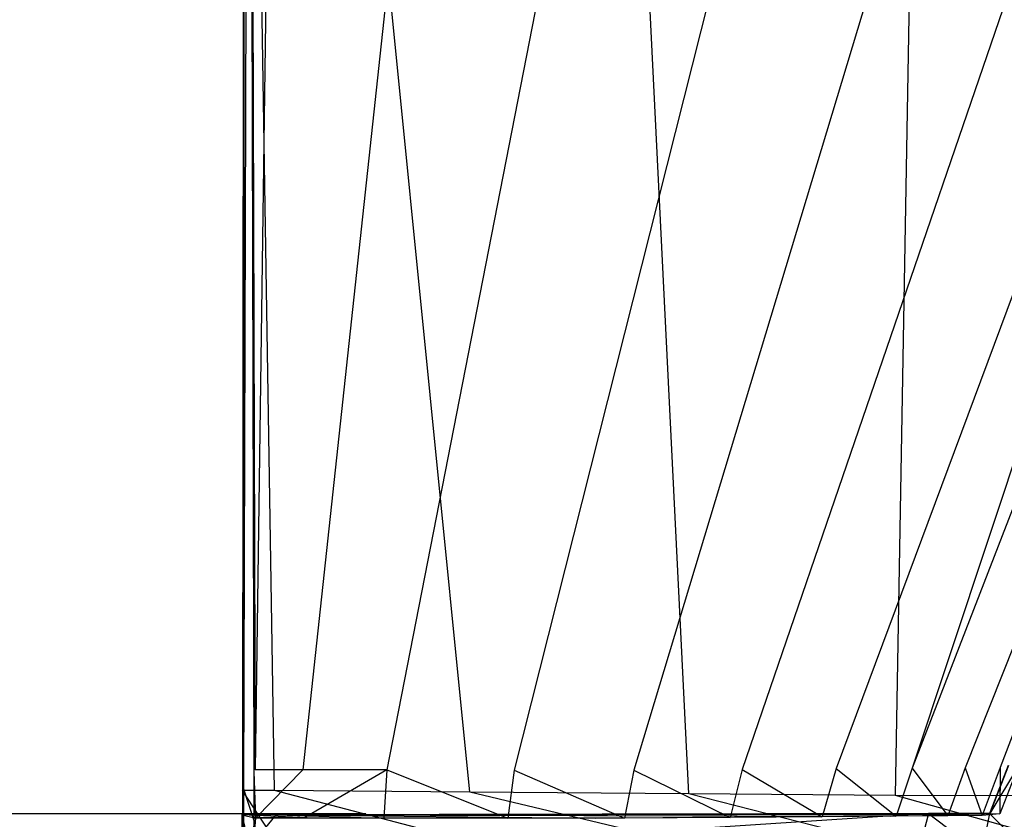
# Model space of a CAD drawing. Extents: x 0 to 0.787, y -0.451 to 0.
# Tile 22 of 32: x 0.65064 to 0.66005, y -0.44717 to -0.43954. Entities that reach past the tile are written whole.
import ezdxf

# ---------------------------------------------------------------- set-up
doc = ezdxf.new("R2010")
doc.units = 0
for name, color, linetype in [('L16_GRIFF_N_A69600__2___REPLACE', 7, 'CONTINUOUS'), ('L17_GRIFF_N_A69600__1___REPLACE', 7, 'CONTINUOUS'), ('L19_FRONTU_N_A69600__0___REPLAC', 7, 'CONTINUOUS'), ('L2_GRIFF_N_A69600__2___REPLACEM', 7, 'CONTINUOUS'), ('L3_GRIFF_N_A69600__1___REPLACEM', 7, 'CONTINUOUS'), ('L5_FRONTO_N_A69600__0___REPLACE', 7, 'CONTINUOUS')]:
    doc.layers.add(name, color=color, linetype=linetype)

msp = doc.modelspace()

# ---------------------------------------------------------------- linework, layer by layer
at = {"layer": 'L16_GRIFF_N_A69600__2___REPLACE', "color": 254}
for points, invisible_edges in [([(0.652778, -0.428383, 0.215831), (0.653073, -0.4469, 0.222665), (0.652766, -0.446898, 0.222629), (0.652778, -0.428383, 0.215831)], 13), ([(0.652776, -0.446882, 0.222985), (0.652778, -0.428383, 0.215831), (0.652766, -0.446898, 0.222629), (0.652776, -0.446882, 0.222985)], 13), ([(0.652778, -0.428383, 0.215831), (0.652776, -0.446882, 0.222985), (0.652784, -0.428384, 0.216296), (0.652778, -0.428383, 0.215831)], 14), ([(0.652784, -0.428384, 0.216296), (0.652776, -0.446882, 0.222985), (0.65283, -0.428389, 0.220158), (0.652784, -0.428384, 0.216296)], 14), ([(0.65283, -0.428389, 0.220158), (0.652776, -0.446882, 0.222985), (0.652874, -0.446722, 0.226459), (0.65283, -0.428389, 0.220158)], 14), ([(0.653073, -0.4469, 0.222665), (0.652778, -0.428383, 0.215831), (0.653085, -0.428385, 0.215867), (0.653073, -0.4469, 0.222665)], 14), ([(0.652887, -0.446701, 0.22692), (0.65283, -0.428389, 0.220158), (0.652874, -0.446722, 0.226459), (0.652887, -0.446701, 0.22692)], 13), ([(0.65283, -0.428389, 0.220158), (0.652887, -0.446701, 0.22692), (0.652835, -0.428389, 0.220608), (0.65283, -0.428389, 0.220158)], 14), ([(0.652887, -0.446701, 0.22692), (0.653142, -0.428392, 0.220643), (0.652835, -0.428389, 0.220608), (0.652887, -0.446701, 0.22692)], 13), ([(0.653142, -0.428392, 0.220643), (0.652887, -0.446701, 0.22692), (0.653342, -0.446702, 0.226969), (0.653142, -0.428392, 0.220643)], 14), ([(0.653085, -0.428385, 0.215867), (0.654939, -0.446915, 0.222881), (0.653073, -0.4469, 0.222665), (0.653085, -0.428385, 0.215867)], 13), ([(0.654939, -0.446915, 0.222881), (0.653085, -0.428385, 0.215867), (0.656114, -0.428409, 0.216218), (0.654939, -0.446915, 0.222881)], 14), ([(0.653342, -0.446702, 0.226969), (0.655321, -0.428408, 0.220896), (0.653142, -0.428392, 0.220643), (0.653342, -0.446702, 0.226969)], 13), ([(0.655321, -0.428408, 0.220896), (0.653342, -0.446702, 0.226969), (0.654147, -0.446702, 0.227057), (0.655321, -0.428408, 0.220896)], 14), ([(0.657718, -0.428428, 0.221563), (0.655321, -0.428408, 0.220896), (0.654147, -0.446702, 0.227057), (0.657718, -0.428428, 0.221563)], 14), ([(0.657718, -0.428428, 0.221563), (0.654147, -0.446702, 0.227057), (0.655361, -0.446704, 0.227375), (0.657718, -0.428428, 0.221563)], 14), ([(0.656114, -0.428409, 0.216218), (0.657033, -0.446932, 0.223464), (0.654939, -0.446915, 0.222881), (0.656114, -0.428409, 0.216218)], 13), ([(0.659976, -0.428444, 0.222583), (0.657718, -0.428428, 0.221563), (0.655361, -0.446704, 0.227375), (0.659976, -0.428444, 0.222583)], 14), ([(0.659976, -0.428444, 0.222583), (0.655361, -0.446704, 0.227375), (0.656505, -0.446704, 0.22786), (0.659976, -0.428444, 0.222583)], 14), ([(0.657033, -0.446932, 0.223464), (0.656114, -0.428409, 0.216218), (0.65933, -0.428435, 0.217114), (0.657033, -0.446932, 0.223464)], 14), ([(0.662023, -0.428448, 0.224016), (0.659976, -0.428444, 0.222583), (0.656505, -0.446704, 0.22786), (0.662023, -0.428448, 0.224016)], 14), ([(0.662023, -0.428448, 0.224016), (0.656505, -0.446704, 0.22786), (0.657541, -0.446699, 0.228543), (0.662023, -0.428448, 0.224016)], 14), ([(0.65933, -0.428435, 0.217114), (0.659006, -0.446946, 0.224357), (0.657033, -0.446932, 0.223464), (0.65933, -0.428435, 0.217114)], 13), ([(0.663803, -0.428443, 0.225786), (0.662023, -0.428448, 0.224016), (0.657541, -0.446699, 0.228543), (0.663803, -0.428443, 0.225786)], 14), ([(0.663803, -0.428443, 0.225786), (0.657541, -0.446699, 0.228543), (0.658441, -0.44669, 0.229386), (0.663803, -0.428443, 0.225786)], 14), ([(0.665232, -0.428442, 0.227827), (0.663803, -0.428443, 0.225786), (0.658441, -0.44669, 0.229386), (0.665232, -0.428442, 0.227827)], 14), ([(0.665232, -0.428442, 0.227827), (0.658441, -0.44669, 0.229386), (0.659165, -0.446685, 0.230358), (0.665232, -0.428442, 0.227827)], 14), ([(0.659006, -0.446946, 0.224357), (0.65933, -0.428435, 0.217114), (0.662361, -0.428457, 0.218484), (0.659006, -0.446946, 0.224357)], 14), ([(0.665232, -0.428442, 0.227827), (0.659165, -0.446685, 0.230358), (0.666238, -0.428444, 0.230092), (0.665232, -0.428442, 0.227827)], 14), ([(0.666238, -0.428444, 0.230092), (0.659165, -0.446685, 0.230358), (0.659674, -0.446683, 0.231437), (0.666238, -0.428444, 0.230092)], 14), ([(0.666901, -0.428441, 0.232495), (0.666238, -0.428444, 0.230092), (0.659674, -0.446683, 0.231437), (0.666901, -0.428441, 0.232495)], 14), ([(0.666901, -0.428441, 0.232495), (0.659674, -0.446683, 0.231437), (0.660009, -0.446679, 0.232581), (0.666901, -0.428441, 0.232495)], 14), ([(0.660182, -0.446664, 0.23376), (0.666901, -0.428441, 0.232495), (0.660009, -0.446679, 0.232581), (0.660182, -0.446664, 0.23376)], 13), ([(0.662361, -0.428457, 0.218484), (0.660795, -0.44695, 0.225611), (0.659006, -0.446946, 0.224357), (0.662361, -0.428457, 0.218484)], 13), ([(0.652874, -0.446722, 0.226459), (0.652889, -0.447162, 0.227079), (0.652887, -0.446701, 0.22692), (0.652874, -0.446722, 0.226459)], 14), ([(0.652889, -0.447162, 0.227079), (0.653342, -0.446702, 0.226969), (0.652887, -0.446701, 0.22692), (0.652889, -0.447162, 0.227079)], 13), ([(0.653342, -0.446702, 0.226969), (0.652889, -0.447162, 0.227079), (0.653351, -0.447162, 0.227129), (0.653342, -0.446702, 0.226969)], 14), ([(0.653351, -0.447162, 0.227129), (0.654147, -0.446702, 0.227057), (0.653342, -0.446702, 0.226969), (0.653351, -0.447162, 0.227129)], 13), ([(0.654147, -0.446702, 0.227057), (0.653351, -0.447162, 0.227129), (0.654117, -0.447162, 0.227212), (0.654147, -0.446702, 0.227057)], 14), ([(0.655301, -0.447164, 0.227521), (0.654147, -0.446702, 0.227057), (0.654117, -0.447162, 0.227212), (0.655301, -0.447164, 0.227521)], 13), ([(0.654147, -0.446702, 0.227057), (0.655301, -0.447164, 0.227521), (0.655361, -0.446704, 0.227375), (0.654147, -0.446702, 0.227057)], 14), ([(0.656417, -0.447163, 0.227993), (0.655361, -0.446704, 0.227375), (0.655301, -0.447164, 0.227521), (0.656417, -0.447163, 0.227993)], 13), ([(0.655361, -0.446704, 0.227375), (0.656417, -0.447163, 0.227993), (0.656505, -0.446704, 0.22786), (0.655361, -0.446704, 0.227375)], 14), ([(0.657428, -0.447158, 0.228657), (0.656505, -0.446704, 0.22786), (0.656417, -0.447163, 0.227993), (0.657428, -0.447158, 0.228657)], 13), ([(0.656505, -0.446704, 0.22786), (0.657428, -0.447158, 0.228657), (0.657541, -0.446699, 0.228543), (0.656505, -0.446704, 0.22786)], 14), ([(0.658307, -0.44715, 0.229476), (0.657541, -0.446699, 0.228543), (0.657428, -0.447158, 0.228657), (0.658307, -0.44715, 0.229476)], 13), ([(0.657541, -0.446699, 0.228543), (0.658307, -0.44715, 0.229476), (0.658441, -0.44669, 0.229386), (0.657541, -0.446699, 0.228543)], 14), ([(0.659012, -0.447144, 0.230422), (0.658441, -0.44669, 0.229386), (0.658307, -0.44715, 0.229476), (0.659012, -0.447144, 0.230422)], 13), ([(0.658441, -0.44669, 0.229386), (0.659012, -0.447144, 0.230422), (0.659165, -0.446685, 0.230358), (0.658441, -0.44669, 0.229386)], 14), ([(0.659508, -0.447141, 0.231471), (0.659165, -0.446685, 0.230358), (0.659012, -0.447144, 0.230422), (0.659508, -0.447141, 0.231471)], 13), ([(0.659165, -0.446685, 0.230358), (0.659508, -0.447141, 0.231471), (0.659674, -0.446683, 0.231437), (0.659165, -0.446685, 0.230358)], 14), ([(0.659836, -0.447138, 0.232583), (0.659674, -0.446683, 0.231437), (0.659508, -0.447141, 0.231471), (0.659836, -0.447138, 0.232583)], 13), ([(0.659674, -0.446683, 0.231437), (0.659836, -0.447138, 0.232583), (0.660009, -0.446679, 0.232581), (0.659674, -0.446683, 0.231437)], 14), ([(0.660004, -0.447123, 0.23373), (0.660009, -0.446679, 0.232581), (0.659836, -0.447138, 0.232583), (0.660004, -0.447123, 0.23373)], 13), ([(0.660385, -0.44713, 0.249014), (0.660085, -0.446661, 0.249014), (0.659907, -0.447119, 0.249014), (0.660385, -0.44713, 0.249014)], 13), ([(0.659907, -0.447119, 0.249014), (0.660087, -0.446661, 0.248678), (0.659909, -0.44712, 0.248677), (0.659907, -0.447119, 0.249014)], 13), ([(0.660087, -0.446661, 0.248678), (0.659907, -0.447119, 0.249014), (0.660085, -0.446661, 0.249014), (0.660087, -0.446661, 0.248678)], 14), ([(0.660182, -0.446664, 0.23376), (0.659909, -0.44712, 0.248677), (0.660087, -0.446661, 0.248678), (0.660182, -0.446664, 0.23376)], 14), ([(0.659909, -0.44712, 0.248677), (0.660182, -0.446664, 0.23376), (0.660004, -0.447123, 0.23373), (0.659909, -0.44712, 0.248677)], 13), ([(0.660009, -0.446679, 0.232581), (0.660004, -0.447123, 0.23373), (0.660182, -0.446664, 0.23376), (0.660009, -0.446679, 0.232581)], 14), ([(0.652776, -0.446882, 0.222985), (0.652875, -0.447184, 0.226617), (0.652874, -0.446722, 0.226459), (0.652776, -0.446882, 0.222985)], 14), ([(0.652889, -0.447162, 0.227079), (0.652874, -0.446722, 0.226459), (0.652875, -0.447184, 0.226617), (0.652889, -0.447162, 0.227079)], 13), ([(0.652766, -0.446898, 0.222629), (0.652776, -0.447347, 0.223153), (0.652776, -0.446882, 0.222985), (0.652766, -0.446898, 0.222629)], 14), ([(0.652776, -0.447347, 0.223153), (0.652766, -0.446898, 0.222629), (0.652766, -0.447364, 0.2228), (0.652776, -0.447347, 0.223153)], 13), ([(0.652766, -0.446898, 0.222629), (0.653073, -0.447366, 0.222836), (0.652766, -0.447364, 0.2228), (0.652766, -0.446898, 0.222629)], 13), ([(0.653073, -0.447366, 0.222836), (0.652766, -0.446898, 0.222629), (0.653073, -0.4469, 0.222665), (0.653073, -0.447366, 0.222836)], 14), ([(0.652875, -0.447184, 0.226617), (0.652776, -0.446882, 0.222985), (0.652776, -0.447347, 0.223153), (0.652875, -0.447184, 0.226617)], 13), ([(0.653073, -0.4469, 0.222665), (0.654909, -0.44738, 0.223049), (0.653073, -0.447366, 0.222836), (0.653073, -0.4469, 0.222665)], 13), ([(0.654909, -0.44738, 0.223049), (0.653073, -0.4469, 0.222665), (0.654939, -0.446915, 0.222881), (0.654909, -0.44738, 0.223049)], 14), ([(0.654939, -0.446915, 0.222881), (0.656975, -0.447398, 0.223624), (0.654909, -0.44738, 0.223049), (0.654939, -0.446915, 0.222881)], 13), ([(0.656975, -0.447398, 0.223624), (0.654939, -0.446915, 0.222881), (0.657033, -0.446932, 0.223464), (0.656975, -0.447398, 0.223624)], 14), ([(0.657033, -0.446932, 0.223464), (0.658922, -0.447411, 0.224504), (0.656975, -0.447398, 0.223624), (0.657033, -0.446932, 0.223464)], 13), ([(0.658922, -0.447411, 0.224504), (0.657033, -0.446932, 0.223464), (0.659006, -0.446946, 0.224357), (0.658922, -0.447411, 0.224504)], 14), ([(0.659006, -0.446946, 0.224357), (0.660687, -0.447415, 0.225742), (0.658922, -0.447411, 0.224504), (0.659006, -0.446946, 0.224357)], 13), ([(0.660687, -0.447415, 0.225742), (0.659006, -0.446946, 0.224357), (0.660795, -0.44695, 0.225611), (0.660687, -0.447415, 0.225742)], 14), ([(0.652764, -0.447525, 0.249014), (0.653085, -0.44713, 0.249014), (0.652758, -0.447131, 0.249014), (0.652764, -0.447525, 0.249014)], 13), ([(0.653085, -0.44713, 0.249014), (0.65276, -0.447131, 0.248696), (0.652758, -0.447131, 0.249014), (0.653085, -0.44713, 0.249014)], 14), ([(0.65276, -0.447131, 0.248696), (0.652764, -0.447525, 0.249014), (0.652758, -0.447131, 0.249014), (0.65276, -0.447131, 0.248696)], 14), ([(0.65276, -0.447131, 0.248696), (0.653085, -0.44713, 0.249014), (0.65309, -0.447131, 0.248695), (0.65276, -0.447131, 0.248696)], 13), ([(0.65276, -0.447131, 0.248696), (0.653384, -0.447161, 0.227717), (0.652885, -0.447161, 0.227662), (0.65276, -0.447131, 0.248696)], 13), ([(0.653384, -0.447161, 0.227717), (0.65276, -0.447131, 0.248696), (0.65309, -0.447131, 0.248695), (0.653384, -0.447161, 0.227717)], 14), ([(0.65276, -0.447131, 0.248696), (0.652885, -0.447161, 0.227662), (0.652858, -0.44755, 0.227671), (0.65276, -0.447131, 0.248696)], 14), ([(0.65276, -0.447131, 0.248696), (0.652858, -0.44755, 0.227671), (0.652765, -0.447526, 0.248695), (0.65276, -0.447131, 0.248696)], 14), ([(0.652764, -0.447525, 0.249014), (0.65276, -0.447131, 0.248696), (0.652765, -0.447526, 0.248695), (0.652764, -0.447525, 0.249014)], 13), ([(0.653085, -0.44713, 0.249014), (0.652764, -0.447525, 0.249014), (0.653086, -0.447524, 0.249014), (0.653085, -0.44713, 0.249014)], 14), ([(0.652889, -0.447162, 0.227079), (0.652858, -0.44755, 0.227671), (0.652885, -0.447161, 0.227662), (0.652889, -0.447162, 0.227079)], 14), ([(0.652858, -0.44755, 0.227671), (0.652889, -0.447162, 0.227079), (0.65286, -0.447551, 0.227088), (0.652858, -0.44755, 0.227671)], 13), ([(0.652875, -0.447184, 0.226617), (0.65286, -0.447551, 0.227088), (0.652889, -0.447162, 0.227079), (0.652875, -0.447184, 0.226617)], 14), ([(0.652885, -0.447161, 0.227662), (0.653351, -0.447162, 0.227129), (0.652889, -0.447162, 0.227079), (0.652885, -0.447161, 0.227662)], 13), ([(0.653351, -0.447162, 0.227129), (0.652885, -0.447161, 0.227662), (0.653384, -0.447161, 0.227717), (0.653351, -0.447162, 0.227129)], 14), ([(0.653086, -0.447524, 0.249014), (0.659321, -0.44712, 0.249014), (0.653085, -0.44713, 0.249014), (0.653086, -0.447524, 0.249014)], 13), ([(0.659321, -0.44712, 0.249014), (0.65309, -0.447131, 0.248695), (0.653085, -0.44713, 0.249014), (0.659321, -0.44712, 0.249014)], 14), ([(0.659321, -0.44712, 0.249014), (0.653086, -0.447524, 0.249014), (0.659257, -0.447377, 0.249014), (0.659321, -0.44712, 0.249014)], 14), ([(0.65309, -0.447131, 0.248695), (0.659321, -0.44712, 0.249014), (0.659324, -0.44712, 0.248679), (0.65309, -0.447131, 0.248695)], 13), ([(0.65309, -0.447131, 0.248695), (0.659324, -0.44712, 0.248679), (0.659421, -0.447125, 0.23377), (0.65309, -0.447131, 0.248695)], 14), ([(0.65309, -0.447131, 0.248695), (0.659421, -0.447125, 0.23377), (0.658962, -0.447143, 0.231679), (0.65309, -0.447131, 0.248695)], 14), ([(0.65309, -0.447131, 0.248695), (0.654101, -0.447162, 0.227796), (0.653384, -0.447161, 0.227717), (0.65309, -0.447131, 0.248695)], 14), ([(0.65309, -0.447131, 0.248695), (0.656141, -0.447163, 0.228509), (0.654101, -0.447162, 0.227796), (0.65309, -0.447131, 0.248695)], 14), ([(0.65309, -0.447131, 0.248695), (0.658962, -0.447143, 0.231679), (0.656141, -0.447163, 0.228509), (0.65309, -0.447131, 0.248695)], 14), ([(0.653384, -0.447161, 0.227717), (0.654117, -0.447162, 0.227212), (0.653351, -0.447162, 0.227129), (0.653384, -0.447161, 0.227717)], 13), ([(0.654117, -0.447162, 0.227212), (0.653384, -0.447161, 0.227717), (0.654101, -0.447162, 0.227796), (0.654117, -0.447162, 0.227212)], 14), ([(0.654101, -0.447162, 0.227796), (0.655301, -0.447164, 0.227521), (0.654117, -0.447162, 0.227212), (0.654101, -0.447162, 0.227796)], 13), ([(0.655301, -0.447164, 0.227521), (0.654101, -0.447162, 0.227796), (0.655113, -0.447163, 0.228074), (0.655301, -0.447164, 0.227521)], 14), ([(0.656141, -0.447163, 0.228509), (0.655113, -0.447163, 0.228074), (0.654101, -0.447162, 0.227796), (0.656141, -0.447163, 0.228509)], 14), ([(0.655113, -0.447163, 0.228074), (0.656417, -0.447163, 0.227993), (0.655301, -0.447164, 0.227521), (0.655113, -0.447163, 0.228074)], 13), ([(0.656417, -0.447163, 0.227993), (0.655113, -0.447163, 0.228074), (0.656141, -0.447163, 0.228509), (0.656417, -0.447163, 0.227993)], 14), ([(0.658962, -0.447143, 0.231679), (0.657871, -0.44715, 0.229867), (0.656141, -0.447163, 0.228509), (0.658962, -0.447143, 0.231679)], 14), ([(0.657871, -0.44715, 0.229867), (0.657067, -0.447158, 0.229117), (0.656141, -0.447163, 0.228509), (0.657871, -0.44715, 0.229867)], 14), ([(0.656141, -0.447163, 0.228509), (0.657428, -0.447158, 0.228657), (0.656417, -0.447163, 0.227993), (0.656141, -0.447163, 0.228509)], 13), ([(0.657428, -0.447158, 0.228657), (0.656141, -0.447163, 0.228509), (0.657067, -0.447158, 0.229117), (0.657428, -0.447158, 0.228657)], 14), ([(0.657067, -0.447158, 0.229117), (0.658307, -0.44715, 0.229476), (0.657428, -0.447158, 0.228657), (0.657067, -0.447158, 0.229117)], 13), ([(0.658307, -0.44715, 0.229476), (0.657067, -0.447158, 0.229117), (0.657871, -0.44715, 0.229867), (0.658307, -0.44715, 0.229476)], 14), ([(0.658962, -0.447143, 0.231679), (0.65851, -0.447145, 0.230724), (0.657871, -0.44715, 0.229867), (0.658962, -0.447143, 0.231679)], 14), ([(0.657871, -0.44715, 0.229867), (0.659012, -0.447144, 0.230422), (0.658307, -0.44715, 0.229476), (0.657871, -0.44715, 0.229867)], 13), ([(0.659012, -0.447144, 0.230422), (0.657871, -0.44715, 0.229867), (0.65851, -0.447145, 0.230724), (0.659012, -0.447144, 0.230422)], 14), ([(0.65851, -0.447145, 0.230724), (0.659508, -0.447141, 0.231471), (0.659012, -0.447144, 0.230422), (0.65851, -0.447145, 0.230724)], 13), ([(0.659508, -0.447141, 0.231471), (0.65851, -0.447145, 0.230724), (0.658962, -0.447143, 0.231679), (0.659508, -0.447141, 0.231471)], 14), ([(0.659421, -0.447125, 0.23377), (0.659265, -0.447139, 0.232708), (0.658962, -0.447143, 0.231679), (0.659421, -0.447125, 0.23377)], 14), ([(0.658962, -0.447143, 0.231679), (0.659836, -0.447138, 0.232583), (0.659508, -0.447141, 0.231471), (0.658962, -0.447143, 0.231679)], 13), ([(0.659836, -0.447138, 0.232583), (0.658962, -0.447143, 0.231679), (0.659265, -0.447139, 0.232708), (0.659836, -0.447138, 0.232583)], 14), ([(0.659827, -0.447497, 0.249014), (0.659321, -0.44712, 0.249014), (0.659257, -0.447377, 0.249014), (0.659827, -0.447497, 0.249014)], 13), ([(0.659265, -0.447139, 0.232708), (0.660004, -0.447123, 0.23373), (0.659836, -0.447138, 0.232583), (0.659265, -0.447139, 0.232708)], 13), ([(0.660004, -0.447123, 0.23373), (0.659265, -0.447139, 0.232708), (0.659421, -0.447125, 0.23377), (0.660004, -0.447123, 0.23373)], 14), ([(0.659321, -0.44712, 0.249014), (0.659827, -0.447497, 0.249014), (0.659907, -0.447119, 0.249014), (0.659321, -0.44712, 0.249014)], 14), ([(0.659907, -0.447119, 0.249014), (0.659324, -0.44712, 0.248679), (0.659321, -0.44712, 0.249014), (0.659907, -0.447119, 0.249014)], 14), ([(0.659324, -0.44712, 0.248679), (0.659907, -0.447119, 0.249014), (0.659909, -0.44712, 0.248677), (0.659324, -0.44712, 0.248679)], 13), ([(0.659909, -0.44712, 0.248677), (0.659421, -0.447125, 0.23377), (0.659324, -0.44712, 0.248679), (0.659909, -0.44712, 0.248677)], 14), ([(0.659421, -0.447125, 0.23377), (0.659909, -0.44712, 0.248677), (0.660004, -0.447123, 0.23373), (0.659421, -0.447125, 0.23377)], 13), ([(0.660301, -0.447507, 0.249014), (0.659907, -0.447119, 0.249014), (0.659827, -0.447497, 0.249014), (0.660301, -0.447507, 0.249014)], 13), ([(0.659907, -0.447119, 0.249014), (0.660301, -0.447507, 0.249014), (0.660385, -0.44713, 0.249014), (0.659907, -0.447119, 0.249014)], 14)]:
    msp.add_3dface(points, dxfattribs=dict(at, invisible_edges=invisible_edges))
at = {"layer": 'L17_GRIFF_N_A69600__1___REPLACE', "color": 254}
for points, invisible_edges in [([(0.131811, -0.446458, 0.226732), (0.653944, -0.429376, 0.220481), (0.131811, -0.429376, 0.220481), (0.131811, -0.446458, 0.226732)], 13), ([(0.653944, -0.429376, 0.220481), (0.131811, -0.446458, 0.226732), (0.653944, -0.446458, 0.226732), (0.653944, -0.429376, 0.220481)], 14), ([(0.131828, -0.42949, 0.217178), (0.653945, -0.449681, 0.224543), (0.131811, -0.449681, 0.224543), (0.131828, -0.42949, 0.217178)], 13), ([(0.653945, -0.449681, 0.224543), (0.131828, -0.42949, 0.217178), (0.653961, -0.42949, 0.217178), (0.653945, -0.449681, 0.224543)], 14), ([(0.653944, -0.447123, 0.226975), (0.131811, -0.446458, 0.226732), (0.131811, -0.447123, 0.226975), (0.653944, -0.447123, 0.226975)], 13), ([(0.131811, -0.446458, 0.226732), (0.653944, -0.447123, 0.226975), (0.653944, -0.446458, 0.226732), (0.131811, -0.446458, 0.226732)], 14), ([(0.131811, -0.447123, 0.228633), (0.653944, -0.447123, 0.226975), (0.131811, -0.447123, 0.226975), (0.131811, -0.447123, 0.228633)], 13), ([(0.653944, -0.447123, 0.226975), (0.131811, -0.447123, 0.228633), (0.653944, -0.447123, 0.228633), (0.653944, -0.447123, 0.226975)], 14), ([(0.653944, -0.447931, 0.228666), (0.131811, -0.447123, 0.228633), (0.131811, -0.447931, 0.228666), (0.653944, -0.447931, 0.228666)], 13), ([(0.131811, -0.447123, 0.228633), (0.653944, -0.447931, 0.228666), (0.653944, -0.447123, 0.228633), (0.131811, -0.447123, 0.228633)], 14)]:
    msp.add_3dface(points, dxfattribs=dict(at, invisible_edges=invisible_edges))
at = {"layer": 'L19_FRONTU_N_A69600__0___REPLAC', "color": 8}
for points, invisible_edges in [([(0.783193, -0.431928, 0.002), (0.003722, -0.447345, 0.002), (0.003722, -0.431928, 0.002), (0.783193, -0.431928, 0.002)], 13), ([(0.003722, -0.447345, 0.002), (0.783193, -0.431928, 0.002), (0.783193, -0.447345, 0.002), (0.003722, -0.447345, 0.002)], 14)]:
    msp.add_3dface(points, dxfattribs=dict(at, invisible_edges=invisible_edges))
at = {"layer": 'L2_GRIFF_N_A69600__2___REPLACEM', "color": 254}
for points, invisible_edges in [([(0.652778, -0.428383, 0.465831), (0.653073, -0.4469, 0.472665), (0.652766, -0.446898, 0.472629), (0.652778, -0.428383, 0.465831)], 13), ([(0.652776, -0.446882, 0.472985), (0.652778, -0.428383, 0.465831), (0.652766, -0.446898, 0.472629), (0.652776, -0.446882, 0.472985)], 13), ([(0.652778, -0.428383, 0.465831), (0.652776, -0.446882, 0.472985), (0.652784, -0.428384, 0.466296), (0.652778, -0.428383, 0.465831)], 14), ([(0.652784, -0.428384, 0.466296), (0.652776, -0.446882, 0.472985), (0.65283, -0.428389, 0.470158), (0.652784, -0.428384, 0.466296)], 14), ([(0.65283, -0.428389, 0.470158), (0.652776, -0.446882, 0.472985), (0.652874, -0.446722, 0.476459), (0.65283, -0.428389, 0.470158)], 14), ([(0.653073, -0.4469, 0.472665), (0.652778, -0.428383, 0.465831), (0.653085, -0.428385, 0.465867), (0.653073, -0.4469, 0.472665)], 14), ([(0.652887, -0.446701, 0.47692), (0.65283, -0.428389, 0.470158), (0.652874, -0.446722, 0.476459), (0.652887, -0.446701, 0.47692)], 13), ([(0.65283, -0.428389, 0.470158), (0.652887, -0.446701, 0.47692), (0.652835, -0.428389, 0.470608), (0.65283, -0.428389, 0.470158)], 14), ([(0.652887, -0.446701, 0.47692), (0.653142, -0.428392, 0.470643), (0.652835, -0.428389, 0.470608), (0.652887, -0.446701, 0.47692)], 13), ([(0.653142, -0.428392, 0.470643), (0.652887, -0.446701, 0.47692), (0.653342, -0.446702, 0.476969), (0.653142, -0.428392, 0.470643)], 14), ([(0.653085, -0.428385, 0.465867), (0.654939, -0.446915, 0.472881), (0.653073, -0.4469, 0.472665), (0.653085, -0.428385, 0.465867)], 13), ([(0.654939, -0.446915, 0.472881), (0.653085, -0.428385, 0.465867), (0.656114, -0.428409, 0.466218), (0.654939, -0.446915, 0.472881)], 14), ([(0.653342, -0.446702, 0.476969), (0.655321, -0.428408, 0.470896), (0.653142, -0.428392, 0.470643), (0.653342, -0.446702, 0.476969)], 13), ([(0.655321, -0.428408, 0.470896), (0.653342, -0.446702, 0.476969), (0.654147, -0.446702, 0.477057), (0.655321, -0.428408, 0.470896)], 14), ([(0.657718, -0.428428, 0.471563), (0.655321, -0.428408, 0.470896), (0.654147, -0.446702, 0.477057), (0.657718, -0.428428, 0.471563)], 14), ([(0.657718, -0.428428, 0.471563), (0.654147, -0.446702, 0.477057), (0.655361, -0.446704, 0.477375), (0.657718, -0.428428, 0.471563)], 14), ([(0.656114, -0.428409, 0.466218), (0.657033, -0.446932, 0.473464), (0.654939, -0.446915, 0.472881), (0.656114, -0.428409, 0.466218)], 13), ([(0.659976, -0.428444, 0.472583), (0.657718, -0.428428, 0.471563), (0.655361, -0.446704, 0.477375), (0.659976, -0.428444, 0.472583)], 14), ([(0.659976, -0.428444, 0.472583), (0.655361, -0.446704, 0.477375), (0.656505, -0.446704, 0.47786), (0.659976, -0.428444, 0.472583)], 14), ([(0.657033, -0.446932, 0.473464), (0.656114, -0.428409, 0.466218), (0.65933, -0.428435, 0.467114), (0.657033, -0.446932, 0.473464)], 14), ([(0.662023, -0.428448, 0.474016), (0.659976, -0.428444, 0.472583), (0.656505, -0.446704, 0.47786), (0.662023, -0.428448, 0.474016)], 14), ([(0.662023, -0.428448, 0.474016), (0.656505, -0.446704, 0.47786), (0.657541, -0.446699, 0.478543), (0.662023, -0.428448, 0.474016)], 14), ([(0.65933, -0.428435, 0.467114), (0.659006, -0.446946, 0.474357), (0.657033, -0.446932, 0.473464), (0.65933, -0.428435, 0.467114)], 13), ([(0.663803, -0.428443, 0.475786), (0.662023, -0.428448, 0.474016), (0.657541, -0.446699, 0.478543), (0.663803, -0.428443, 0.475786)], 14), ([(0.663803, -0.428443, 0.475786), (0.657541, -0.446699, 0.478543), (0.658441, -0.44669, 0.479386), (0.663803, -0.428443, 0.475786)], 14), ([(0.665232, -0.428442, 0.477827), (0.663803, -0.428443, 0.475786), (0.658441, -0.44669, 0.479386), (0.665232, -0.428442, 0.477827)], 14), ([(0.665232, -0.428442, 0.477827), (0.658441, -0.44669, 0.479386), (0.659165, -0.446685, 0.480358), (0.665232, -0.428442, 0.477827)], 14), ([(0.659006, -0.446946, 0.474357), (0.65933, -0.428435, 0.467114), (0.662361, -0.428457, 0.468484), (0.659006, -0.446946, 0.474357)], 14), ([(0.665232, -0.428442, 0.477827), (0.659165, -0.446685, 0.480358), (0.666238, -0.428444, 0.480092), (0.665232, -0.428442, 0.477827)], 14), ([(0.666238, -0.428444, 0.480092), (0.659165, -0.446685, 0.480358), (0.659674, -0.446683, 0.481437), (0.666238, -0.428444, 0.480092)], 14), ([(0.666901, -0.428441, 0.482495), (0.666238, -0.428444, 0.480092), (0.659674, -0.446683, 0.481437), (0.666901, -0.428441, 0.482495)], 14), ([(0.666901, -0.428441, 0.482495), (0.659674, -0.446683, 0.481437), (0.660009, -0.446679, 0.482581), (0.666901, -0.428441, 0.482495)], 14), ([(0.660182, -0.446664, 0.48376), (0.666901, -0.428441, 0.482495), (0.660009, -0.446679, 0.482581), (0.660182, -0.446664, 0.48376)], 13), ([(0.662361, -0.428457, 0.468484), (0.660795, -0.44695, 0.475611), (0.659006, -0.446946, 0.474357), (0.662361, -0.428457, 0.468484)], 13), ([(0.652874, -0.446722, 0.476459), (0.652889, -0.447162, 0.477079), (0.652887, -0.446701, 0.47692), (0.652874, -0.446722, 0.476459)], 14), ([(0.652889, -0.447162, 0.477079), (0.653342, -0.446702, 0.476969), (0.652887, -0.446701, 0.47692), (0.652889, -0.447162, 0.477079)], 13), ([(0.653342, -0.446702, 0.476969), (0.652889, -0.447162, 0.477079), (0.653351, -0.447162, 0.477129), (0.653342, -0.446702, 0.476969)], 14), ([(0.653351, -0.447162, 0.477129), (0.654147, -0.446702, 0.477057), (0.653342, -0.446702, 0.476969), (0.653351, -0.447162, 0.477129)], 13), ([(0.654147, -0.446702, 0.477057), (0.653351, -0.447162, 0.477129), (0.654117, -0.447162, 0.477212), (0.654147, -0.446702, 0.477057)], 14), ([(0.655301, -0.447164, 0.477521), (0.654147, -0.446702, 0.477057), (0.654117, -0.447162, 0.477212), (0.655301, -0.447164, 0.477521)], 13), ([(0.654147, -0.446702, 0.477057), (0.655301, -0.447164, 0.477521), (0.655361, -0.446704, 0.477375), (0.654147, -0.446702, 0.477057)], 14), ([(0.656417, -0.447163, 0.477993), (0.655361, -0.446704, 0.477375), (0.655301, -0.447164, 0.477521), (0.656417, -0.447163, 0.477993)], 13), ([(0.655361, -0.446704, 0.477375), (0.656417, -0.447163, 0.477993), (0.656505, -0.446704, 0.47786), (0.655361, -0.446704, 0.477375)], 14), ([(0.657428, -0.447158, 0.478657), (0.656505, -0.446704, 0.47786), (0.656417, -0.447163, 0.477993), (0.657428, -0.447158, 0.478657)], 13), ([(0.656505, -0.446704, 0.47786), (0.657428, -0.447158, 0.478657), (0.657541, -0.446699, 0.478543), (0.656505, -0.446704, 0.47786)], 14), ([(0.658307, -0.44715, 0.479476), (0.657541, -0.446699, 0.478543), (0.657428, -0.447158, 0.478657), (0.658307, -0.44715, 0.479476)], 13), ([(0.657541, -0.446699, 0.478543), (0.658307, -0.44715, 0.479476), (0.658441, -0.44669, 0.479386), (0.657541, -0.446699, 0.478543)], 14), ([(0.659012, -0.447144, 0.480422), (0.658441, -0.44669, 0.479386), (0.658307, -0.44715, 0.479476), (0.659012, -0.447144, 0.480422)], 13), ([(0.658441, -0.44669, 0.479386), (0.659012, -0.447144, 0.480422), (0.659165, -0.446685, 0.480358), (0.658441, -0.44669, 0.479386)], 14), ([(0.659508, -0.447141, 0.481471), (0.659165, -0.446685, 0.480358), (0.659012, -0.447144, 0.480422), (0.659508, -0.447141, 0.481471)], 13), ([(0.659165, -0.446685, 0.480358), (0.659508, -0.447141, 0.481471), (0.659674, -0.446683, 0.481437), (0.659165, -0.446685, 0.480358)], 14), ([(0.659836, -0.447138, 0.482583), (0.659674, -0.446683, 0.481437), (0.659508, -0.447141, 0.481471), (0.659836, -0.447138, 0.482583)], 13), ([(0.659674, -0.446683, 0.481437), (0.659836, -0.447138, 0.482583), (0.660009, -0.446679, 0.482581), (0.659674, -0.446683, 0.481437)], 14), ([(0.660004, -0.447123, 0.48373), (0.660009, -0.446679, 0.482581), (0.659836, -0.447138, 0.482583), (0.660004, -0.447123, 0.48373)], 13), ([(0.660385, -0.44713, 0.499014), (0.660085, -0.446661, 0.499014), (0.659907, -0.447119, 0.499014), (0.660385, -0.44713, 0.499014)], 13), ([(0.659907, -0.447119, 0.499014), (0.660087, -0.446661, 0.498678), (0.659909, -0.44712, 0.498677), (0.659907, -0.447119, 0.499014)], 13), ([(0.660087, -0.446661, 0.498678), (0.659907, -0.447119, 0.499014), (0.660085, -0.446661, 0.499014), (0.660087, -0.446661, 0.498678)], 14), ([(0.660182, -0.446664, 0.48376), (0.659909, -0.44712, 0.498677), (0.660087, -0.446661, 0.498678), (0.660182, -0.446664, 0.48376)], 14), ([(0.659909, -0.44712, 0.498677), (0.660182, -0.446664, 0.48376), (0.660004, -0.447123, 0.48373), (0.659909, -0.44712, 0.498677)], 13), ([(0.660009, -0.446679, 0.482581), (0.660004, -0.447123, 0.48373), (0.660182, -0.446664, 0.48376), (0.660009, -0.446679, 0.482581)], 14), ([(0.652776, -0.446882, 0.472985), (0.652875, -0.447184, 0.476617), (0.652874, -0.446722, 0.476459), (0.652776, -0.446882, 0.472985)], 14), ([(0.652889, -0.447162, 0.477079), (0.652874, -0.446722, 0.476459), (0.652875, -0.447184, 0.476617), (0.652889, -0.447162, 0.477079)], 13), ([(0.652766, -0.446898, 0.472629), (0.652776, -0.447347, 0.473153), (0.652776, -0.446882, 0.472985), (0.652766, -0.446898, 0.472629)], 14), ([(0.652776, -0.447347, 0.473153), (0.652766, -0.446898, 0.472629), (0.652766, -0.447364, 0.4728), (0.652776, -0.447347, 0.473153)], 13), ([(0.652766, -0.446898, 0.472629), (0.653073, -0.447366, 0.472836), (0.652766, -0.447364, 0.4728), (0.652766, -0.446898, 0.472629)], 13), ([(0.653073, -0.447366, 0.472836), (0.652766, -0.446898, 0.472629), (0.653073, -0.4469, 0.472665), (0.653073, -0.447366, 0.472836)], 14), ([(0.652875, -0.447184, 0.476617), (0.652776, -0.446882, 0.472985), (0.652776, -0.447347, 0.473153), (0.652875, -0.447184, 0.476617)], 13), ([(0.653073, -0.4469, 0.472665), (0.654909, -0.44738, 0.473049), (0.653073, -0.447366, 0.472836), (0.653073, -0.4469, 0.472665)], 13), ([(0.654909, -0.44738, 0.473049), (0.653073, -0.4469, 0.472665), (0.654939, -0.446915, 0.472881), (0.654909, -0.44738, 0.473049)], 14), ([(0.654939, -0.446915, 0.472881), (0.656975, -0.447398, 0.473624), (0.654909, -0.44738, 0.473049), (0.654939, -0.446915, 0.472881)], 13), ([(0.656975, -0.447398, 0.473624), (0.654939, -0.446915, 0.472881), (0.657033, -0.446932, 0.473464), (0.656975, -0.447398, 0.473624)], 14), ([(0.657033, -0.446932, 0.473464), (0.658922, -0.447411, 0.474504), (0.656975, -0.447398, 0.473624), (0.657033, -0.446932, 0.473464)], 13), ([(0.658922, -0.447411, 0.474504), (0.657033, -0.446932, 0.473464), (0.659006, -0.446946, 0.474357), (0.658922, -0.447411, 0.474504)], 14), ([(0.659006, -0.446946, 0.474357), (0.660687, -0.447415, 0.475742), (0.658922, -0.447411, 0.474504), (0.659006, -0.446946, 0.474357)], 13), ([(0.660687, -0.447415, 0.475742), (0.659006, -0.446946, 0.474357), (0.660795, -0.44695, 0.475611), (0.660687, -0.447415, 0.475742)], 14), ([(0.652764, -0.447525, 0.499014), (0.653085, -0.44713, 0.499014), (0.652758, -0.447131, 0.499014), (0.652764, -0.447525, 0.499014)], 13), ([(0.653085, -0.44713, 0.499014), (0.65276, -0.447131, 0.498696), (0.652758, -0.447131, 0.499014), (0.653085, -0.44713, 0.499014)], 14), ([(0.65276, -0.447131, 0.498696), (0.652764, -0.447525, 0.499014), (0.652758, -0.447131, 0.499014), (0.65276, -0.447131, 0.498696)], 14), ([(0.65276, -0.447131, 0.498696), (0.653085, -0.44713, 0.499014), (0.65309, -0.447131, 0.498695), (0.65276, -0.447131, 0.498696)], 13), ([(0.65276, -0.447131, 0.498696), (0.653384, -0.447161, 0.477717), (0.652885, -0.447161, 0.477662), (0.65276, -0.447131, 0.498696)], 13), ([(0.653384, -0.447161, 0.477717), (0.65276, -0.447131, 0.498696), (0.65309, -0.447131, 0.498695), (0.653384, -0.447161, 0.477717)], 14), ([(0.65276, -0.447131, 0.498696), (0.652885, -0.447161, 0.477662), (0.652858, -0.44755, 0.477671), (0.65276, -0.447131, 0.498696)], 14), ([(0.65276, -0.447131, 0.498696), (0.652858, -0.44755, 0.477671), (0.652765, -0.447526, 0.498695), (0.65276, -0.447131, 0.498696)], 14), ([(0.652764, -0.447525, 0.499014), (0.65276, -0.447131, 0.498696), (0.652765, -0.447526, 0.498695), (0.652764, -0.447525, 0.499014)], 13), ([(0.653085, -0.44713, 0.499014), (0.652764, -0.447525, 0.499014), (0.653086, -0.447524, 0.499014), (0.653085, -0.44713, 0.499014)], 14), ([(0.652889, -0.447162, 0.477079), (0.652858, -0.44755, 0.477671), (0.652885, -0.447161, 0.477662), (0.652889, -0.447162, 0.477079)], 14), ([(0.652858, -0.44755, 0.477671), (0.652889, -0.447162, 0.477079), (0.65286, -0.447551, 0.477088), (0.652858, -0.44755, 0.477671)], 13), ([(0.652875, -0.447184, 0.476617), (0.65286, -0.447551, 0.477088), (0.652889, -0.447162, 0.477079), (0.652875, -0.447184, 0.476617)], 14), ([(0.652885, -0.447161, 0.477662), (0.653351, -0.447162, 0.477129), (0.652889, -0.447162, 0.477079), (0.652885, -0.447161, 0.477662)], 13), ([(0.653351, -0.447162, 0.477129), (0.652885, -0.447161, 0.477662), (0.653384, -0.447161, 0.477717), (0.653351, -0.447162, 0.477129)], 14), ([(0.653086, -0.447524, 0.499014), (0.659321, -0.44712, 0.499014), (0.653085, -0.44713, 0.499014), (0.653086, -0.447524, 0.499014)], 13), ([(0.659321, -0.44712, 0.499014), (0.65309, -0.447131, 0.498695), (0.653085, -0.44713, 0.499014), (0.659321, -0.44712, 0.499014)], 14), ([(0.659321, -0.44712, 0.499014), (0.653086, -0.447524, 0.499014), (0.659257, -0.447377, 0.499014), (0.659321, -0.44712, 0.499014)], 14), ([(0.65309, -0.447131, 0.498695), (0.659321, -0.44712, 0.499014), (0.659324, -0.44712, 0.498679), (0.65309, -0.447131, 0.498695)], 13), ([(0.65309, -0.447131, 0.498695), (0.659324, -0.44712, 0.498679), (0.659421, -0.447125, 0.48377), (0.65309, -0.447131, 0.498695)], 14), ([(0.65309, -0.447131, 0.498695), (0.659421, -0.447125, 0.48377), (0.658962, -0.447143, 0.481679), (0.65309, -0.447131, 0.498695)], 14), ([(0.65309, -0.447131, 0.498695), (0.654101, -0.447162, 0.477796), (0.653384, -0.447161, 0.477717), (0.65309, -0.447131, 0.498695)], 14), ([(0.65309, -0.447131, 0.498695), (0.656141, -0.447163, 0.478509), (0.654101, -0.447162, 0.477796), (0.65309, -0.447131, 0.498695)], 14), ([(0.65309, -0.447131, 0.498695), (0.658962, -0.447143, 0.481679), (0.656141, -0.447163, 0.478509), (0.65309, -0.447131, 0.498695)], 14), ([(0.653384, -0.447161, 0.477717), (0.654117, -0.447162, 0.477212), (0.653351, -0.447162, 0.477129), (0.653384, -0.447161, 0.477717)], 13), ([(0.654117, -0.447162, 0.477212), (0.653384, -0.447161, 0.477717), (0.654101, -0.447162, 0.477796), (0.654117, -0.447162, 0.477212)], 14), ([(0.654101, -0.447162, 0.477796), (0.655301, -0.447164, 0.477521), (0.654117, -0.447162, 0.477212), (0.654101, -0.447162, 0.477796)], 13), ([(0.655301, -0.447164, 0.477521), (0.654101, -0.447162, 0.477796), (0.655113, -0.447163, 0.478074), (0.655301, -0.447164, 0.477521)], 14), ([(0.656141, -0.447163, 0.478509), (0.655113, -0.447163, 0.478074), (0.654101, -0.447162, 0.477796), (0.656141, -0.447163, 0.478509)], 14), ([(0.655113, -0.447163, 0.478074), (0.656417, -0.447163, 0.477993), (0.655301, -0.447164, 0.477521), (0.655113, -0.447163, 0.478074)], 13), ([(0.656417, -0.447163, 0.477993), (0.655113, -0.447163, 0.478074), (0.656141, -0.447163, 0.478509), (0.656417, -0.447163, 0.477993)], 14), ([(0.658962, -0.447143, 0.481679), (0.657871, -0.44715, 0.479867), (0.656141, -0.447163, 0.478509), (0.658962, -0.447143, 0.481679)], 14), ([(0.657871, -0.44715, 0.479867), (0.657067, -0.447158, 0.479117), (0.656141, -0.447163, 0.478509), (0.657871, -0.44715, 0.479867)], 14), ([(0.656141, -0.447163, 0.478509), (0.657428, -0.447158, 0.478657), (0.656417, -0.447163, 0.477993), (0.656141, -0.447163, 0.478509)], 13), ([(0.657428, -0.447158, 0.478657), (0.656141, -0.447163, 0.478509), (0.657067, -0.447158, 0.479117), (0.657428, -0.447158, 0.478657)], 14), ([(0.657067, -0.447158, 0.479117), (0.658307, -0.44715, 0.479476), (0.657428, -0.447158, 0.478657), (0.657067, -0.447158, 0.479117)], 13), ([(0.658307, -0.44715, 0.479476), (0.657067, -0.447158, 0.479117), (0.657871, -0.44715, 0.479867), (0.658307, -0.44715, 0.479476)], 14), ([(0.658962, -0.447143, 0.481679), (0.65851, -0.447145, 0.480724), (0.657871, -0.44715, 0.479867), (0.658962, -0.447143, 0.481679)], 14), ([(0.657871, -0.44715, 0.479867), (0.659012, -0.447144, 0.480422), (0.658307, -0.44715, 0.479476), (0.657871, -0.44715, 0.479867)], 13), ([(0.659012, -0.447144, 0.480422), (0.657871, -0.44715, 0.479867), (0.65851, -0.447145, 0.480724), (0.659012, -0.447144, 0.480422)], 14), ([(0.65851, -0.447145, 0.480724), (0.659508, -0.447141, 0.481471), (0.659012, -0.447144, 0.480422), (0.65851, -0.447145, 0.480724)], 13), ([(0.659508, -0.447141, 0.481471), (0.65851, -0.447145, 0.480724), (0.658962, -0.447143, 0.481679), (0.659508, -0.447141, 0.481471)], 14), ([(0.659421, -0.447125, 0.48377), (0.659265, -0.447139, 0.482708), (0.658962, -0.447143, 0.481679), (0.659421, -0.447125, 0.48377)], 14), ([(0.658962, -0.447143, 0.481679), (0.659836, -0.447138, 0.482583), (0.659508, -0.447141, 0.481471), (0.658962, -0.447143, 0.481679)], 13), ([(0.659836, -0.447138, 0.482583), (0.658962, -0.447143, 0.481679), (0.659265, -0.447139, 0.482708), (0.659836, -0.447138, 0.482583)], 14), ([(0.659827, -0.447497, 0.499014), (0.659321, -0.44712, 0.499014), (0.659257, -0.447377, 0.499014), (0.659827, -0.447497, 0.499014)], 13), ([(0.659265, -0.447139, 0.482708), (0.660004, -0.447123, 0.48373), (0.659836, -0.447138, 0.482583), (0.659265, -0.447139, 0.482708)], 13), ([(0.660004, -0.447123, 0.48373), (0.659265, -0.447139, 0.482708), (0.659421, -0.447125, 0.48377), (0.660004, -0.447123, 0.48373)], 14), ([(0.659321, -0.44712, 0.499014), (0.659827, -0.447497, 0.499014), (0.659907, -0.447119, 0.499014), (0.659321, -0.44712, 0.499014)], 14), ([(0.659907, -0.447119, 0.499014), (0.659324, -0.44712, 0.498679), (0.659321, -0.44712, 0.499014), (0.659907, -0.447119, 0.499014)], 14), ([(0.659324, -0.44712, 0.498679), (0.659907, -0.447119, 0.499014), (0.659909, -0.44712, 0.498677), (0.659324, -0.44712, 0.498679)], 13), ([(0.659909, -0.44712, 0.498677), (0.659421, -0.447125, 0.48377), (0.659324, -0.44712, 0.498679), (0.659909, -0.44712, 0.498677)], 14), ([(0.659421, -0.447125, 0.48377), (0.659909, -0.44712, 0.498677), (0.660004, -0.447123, 0.48373), (0.659421, -0.447125, 0.48377)], 13), ([(0.660301, -0.447507, 0.499014), (0.659907, -0.447119, 0.499014), (0.659827, -0.447497, 0.499014), (0.660301, -0.447507, 0.499014)], 13), ([(0.659907, -0.447119, 0.499014), (0.660301, -0.447507, 0.499014), (0.660385, -0.44713, 0.499014), (0.659907, -0.447119, 0.499014)], 14)]:
    msp.add_3dface(points, dxfattribs=dict(at, invisible_edges=invisible_edges))
at = {"layer": 'L3_GRIFF_N_A69600__1___REPLACEM', "color": 254}
for points, invisible_edges in [([(0.131811, -0.446458, 0.476732), (0.653944, -0.429376, 0.470481), (0.131811, -0.429376, 0.470481), (0.131811, -0.446458, 0.476732)], 13), ([(0.653944, -0.429376, 0.470481), (0.131811, -0.446458, 0.476732), (0.653944, -0.446458, 0.476732), (0.653944, -0.429376, 0.470481)], 14), ([(0.131828, -0.42949, 0.467178), (0.653945, -0.449681, 0.474543), (0.131811, -0.449681, 0.474543), (0.131828, -0.42949, 0.467178)], 13), ([(0.653945, -0.449681, 0.474543), (0.131828, -0.42949, 0.467178), (0.653961, -0.42949, 0.467178), (0.653945, -0.449681, 0.474543)], 14), ([(0.653944, -0.447123, 0.476975), (0.131811, -0.446458, 0.476732), (0.131811, -0.447123, 0.476975), (0.653944, -0.447123, 0.476975)], 13), ([(0.131811, -0.446458, 0.476732), (0.653944, -0.447123, 0.476975), (0.653944, -0.446458, 0.476732), (0.131811, -0.446458, 0.476732)], 14), ([(0.131811, -0.447123, 0.478633), (0.653944, -0.447123, 0.476975), (0.131811, -0.447123, 0.476975), (0.131811, -0.447123, 0.478633)], 13), ([(0.653944, -0.447123, 0.476975), (0.131811, -0.447123, 0.478633), (0.653944, -0.447123, 0.478633), (0.653944, -0.447123, 0.476975)], 14), ([(0.653944, -0.447931, 0.478666), (0.131811, -0.447123, 0.478633), (0.131811, -0.447931, 0.478666), (0.653944, -0.447931, 0.478666)], 13), ([(0.131811, -0.447123, 0.478633), (0.653944, -0.447931, 0.478666), (0.653944, -0.447123, 0.478633), (0.131811, -0.447123, 0.478633)], 14)]:
    msp.add_3dface(points, dxfattribs=dict(at, invisible_edges=invisible_edges))
at = {"layer": 'L5_FRONTO_N_A69600__0___REPLACE', "color": 8}
for points, invisible_edges in [([(0.783193, -0.431928, 0.252), (0.003722, -0.447345, 0.252), (0.003722, -0.431928, 0.252), (0.783193, -0.431928, 0.252)], 13), ([(0.003722, -0.447345, 0.252), (0.783193, -0.431928, 0.252), (0.783193, -0.447345, 0.252), (0.003722, -0.447345, 0.252)], 14)]:
    msp.add_3dface(points, dxfattribs=dict(at, invisible_edges=invisible_edges))

doc.saveas('drawing.dxf')
